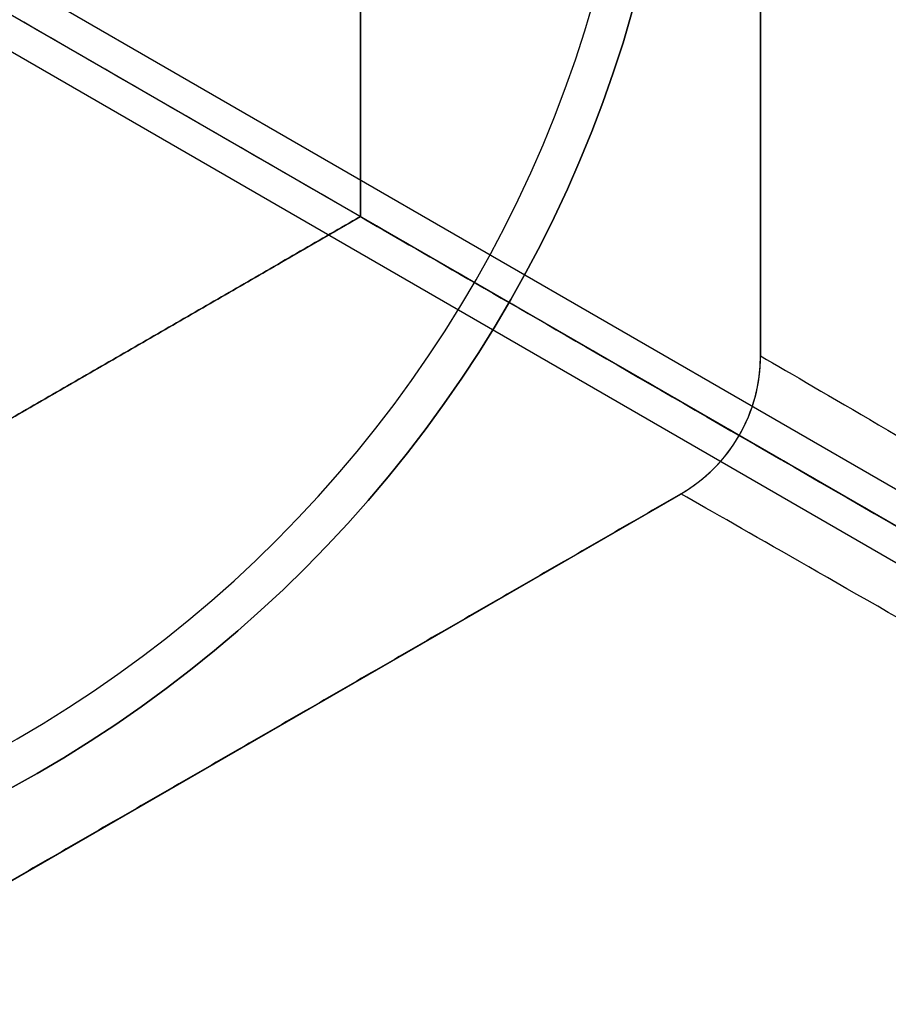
# Model space of a CAD drawing. Header units: millimetres. Extents: x -273 to 273, y -262 to 262.
# Tile 64 of 256: x 8 to 19, y -17 to -4. Entities that reach past the tile are written whole.
import ezdxf

# ---------------------------------------------------------------- set-up
doc = ezdxf.new("R2010")
doc.units = ezdxf.units.MM
doc.header["$MEASUREMENT"] = 0
doc.layers.add('Default', color=7, linetype='Continuous', true_color=0x000000)

msp = doc.modelspace()

# ---------------------------------------------------------------- linework, layer by layer
at = {"layer": 'Default', "color": 9, "true_color": 0xbfbfbf}
for p, q in [((17, -8.66, -595.168), (17, 8.66, -595.168)), ((12, -6.928, -595.298), (12, 6.928, -595.298)), ((1.257, -0.264, -799.62), (90.444, -51.756, -760.74)), ((90.256, -52.109, -760.777), (1.07, -0.618, -799.658)), ((90.044, -52.448, -760.74), (0.857, -0.956, -799.62)), ((0, -13.856, -595.298), (12, -6.928, -595.298)), ((17, -8.66, -610.168), (17, -8.66, -580.168)), ((1, -19.053, -595.168), (16, -10.392, -595.168)), ((16, -10.392, -580.168), (16, -10.392, -610.168)), ((8.5, -14.722, -610.168), (8.5, -14.722, -580.168))]:
    msp.add_line(p, q, dxfattribs=at)
msp.add_circle((0, 0, -579.668), 16, dxfattribs=at)
for centre, radius, start, end in [((0, 0, -22), 100.85, 0.00252, 270), ((0, 0, -22), 100.05, 0.00252, 270), ((0, 0, -579.168), 16, 270, 90), ((0, 0, -580.168), 16, 270, 90), ((0, 0, -578.668), 15.5, 270, 90), ((0, 0, -44), 100.85, 270, 360), ((0, 0), 100.85, 270, 0), ((0, 0), 100.05, 270, 360), ((0, 0, -44), 100.05, 270, 360), ((0, 0, -22), 100.85, 270, 0), ((0, 0, -22), 100.05, 270, 0), ((15, -8.66, -580.168), 2, 300, 0), ((15, -8.66, -595.168), 2, 300, 0)]:
    msp.add_arc(centre, radius, start, end, dxfattribs=at)
for points, weights, knots in [([(-112.053, 0, -41.671), (-112.053, -112.053, -41.671), (0, -112.053, -41.671), (112.053, -112.053, -41.671), (112.053, 0, -41.671), (112.053, 112.053, -41.671), (0, 112.053, -41.671)], [1, 0.707106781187, 1, 0.707106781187, 1, 0.707106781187, 1], [-528.036741, -528.036741, -528.036741, -352.024494, -352.024494, -176.012247, -176.012247, 0, 0, 0]), ([(0, 108.256, -41.671), (108.256, 108.256, -41.671), (108.256, 0, -41.671), (108.256, -108.256, -41.671), (0, -108.256, -41.671), (-108.256, -108.256, -41.671), (-108.256, 0, -41.671)], [1, 0.707106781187, 1, 0.707106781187, 1, 0.707106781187, 1], [0, 0, 0, 170.047569, 170.047569, 340.095138, 340.095138, 510.142707, 510.142707, 510.142707]), ([(0, 58.944, -59.094), (58.944, 58.944, -59.094), (58.944, 0, -59.094), (58.944, -58.944, -59.094), (0, -58.944, -59.094), (-58.944, -58.944, -59.094), (-58.944, 0, -59.094), (-58.944, 58.944, -59.094), (0, 58.944, -59.094)], [0.990994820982, 0.700739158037, 0.990994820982, 0.700739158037, 0.990994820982, 0.700739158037, 0.990994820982, 0.700739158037, 0.990994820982], [0, 0, 0, 224.105753, 224.105753, 448.211507, 448.211507, 672.31726, 672.31726, 896.423013, 896.423013, 896.423013]), ([(0, 56.939, -58.003), (56.939, 56.939, -58.003), (56.939, 0, -58.003), (56.939, -56.939, -58.003), (0, -56.939, -58.003), (-56.939, -56.939, -58.003), (-56.939, 0, -58.003), (-56.939, 56.939, -58.003), (0, 56.939, -58.003)], [0.991554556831, 0.701134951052, 0.991554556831, 0.701134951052, 0.991554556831, 0.701134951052, 0.991554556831, 0.701134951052, 0.991554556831], [0, 0, 0, 216.511289, 216.511289, 433.022579, 433.022579, 649.533868, 649.533868, 866.045158, 866.045158, 866.045158])]:
    msp.add_rational_spline(points, weights, degree=2, knots=knots, dxfattribs=at)
for points, degree in [([(17, 8.66, -610.168), (17, 0, -610.168), (17, -8.66, -610.168)], 2), ([(17, 8.66, -580.168), (17, 0, -580.168), (17, -8.66, -580.168)], 2), ([(12, -6.928, -580.168), (12, 0, -580.168), (12, 6.928, -580.168)], 2), ([(12, 6.928, -610.428), (12, 0, -610.428), (12, -6.928, -610.428)], 2), ([(86.755, -50.088, -756.893), (43.378, -25.044, -775.803), (0, 0, -794.714)], 2), ([(0, -13.856, -580.168), (6, -10.392, -580.168), (12, -6.928, -580.168)], 2), ([(12, -6.928, -610.428), (6, -10.392, -610.428), (0, -13.856, -610.428)], 2), ([(12, -6.928, -580.168), (12, -6.928, -595.298), (12, -6.928, -610.428)], 2), ([(17, -8.667, -610.168), (17, -8.664, -610.168), (17, -8.662, -610.168), (17, -8.66, -610.168)], 3), ([(16, -10.392, -580.168), (8.5, -14.722, -580.168), (1, -19.053, -580.168)], 2), ([(16, -10.392, -610.168), (8.5, -14.722, -610.168), (1, -19.053, -610.168)], 2), ([(16, -10.392, -610.168), (16.002, -10.391, -610.168), (16.004, -10.39, -610.168), (16.005, -10.389, -610.168)], 3)]:
    msp.add_open_spline(points, degree=degree, dxfattribs=at)
for points, knots in [([(12, -6.928, -610.428), (13.439, -7.759, -624.335), (16.298, -9.41, -637.903), (24.578, -14.191, -663.954), (30.011, -17.327, -676.46), (43.094, -24.88, -699.926), (50.692, -29.268, -710.812), (67.573, -39.014, -730.674), (76.856, -44.373, -739.648), (86.755, -50.088, -747.586)], [709.935271, 709.935271, 709.935271, 709.935271, 752.393429, 752.393429, 794.836471, 794.836471, 837.156731, 837.156731, 879.495751, 879.495751, 879.495751, 879.495751]), ([(16.005, -10.389, -610.168), (16.305, -10.215, -610.158), (16.559, -9.96, -610.152), (16.905, -9.36, -610.152), (16.999, -9.014, -610.158), (17, -8.667, -610.168)], [-13.64441, -13.64441, -13.64441, -13.64441, -12.578056, -12.578056, -11.511505, -11.511505, -11.511505, -11.511505]), ([(17, -8.667, -610.168), (18.548, -9.569, -624.944), (24.997, -13.331, -654.14), (47.415, -26.404, -701.429), (72.388, -40.969, -729.635), (89.763, -51.102, -743.589)], [-1314.671432, -1314.671432, -1314.671432, -1314.671432, -1267.486618, -1220.301793, -1149.524555, -1149.524555, -1149.524555, -1149.524555]), ([(89.5, -51.673, -743.507), (72.103, -41.628, -729.535), (47.117, -27.203, -701.308), (24.718, -14.271, -654.051), (18.278, -10.553, -624.9), (16.732, -9.66, -610.152)], [0, 0, 0, 0, 70.21382, 117.023033, 163.815892, 163.815892, 163.815892, 163.815892]), ([(89.137, -52.186, -743.589), (71.674, -42.205, -729.635), (46.574, -27.86, -701.429), (24.043, -14.983, -654.14), (17.561, -11.278, -624.944), (16.005, -10.389, -610.168)], [-189.353565, -189.353565, -189.353565, -189.353565, -118.576327, -71.391502, -24.206688, -24.206688, -24.206688, -24.206688])]:
    msp.add_open_spline(points, degree=3, knots=knots, dxfattribs=at)

doc.saveas('drawing.dxf')
